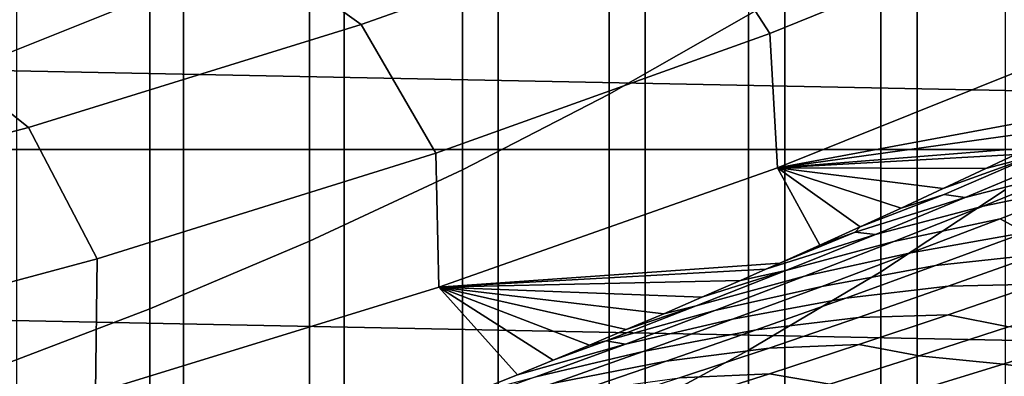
# Model space of a CAD drawing. Header units: metres. Extents: x -32 to 117, y -314 to 32.
# Tile 116 of 256: x 7.33 to 10.44, y -26.47 to -25.34. Entities that reach past the tile are written whole.
import ezdxf

# ---------------------------------------------------------------- set-up
doc = ezdxf.new("R2010")
doc.units = ezdxf.units.M
doc.layers.add('solid_24_501_064_XXX', color=7, linetype='CONTINUOUS')

msp = doc.modelspace()

# ---------------------------------------------------------------- linework, layer by layer
at = {"layer": 'solid_24_501_064_XXX'}
for points in [[(7.323161, -229.7043, 339.671234), (7.849457, -229.876083, 339.334106), (7.849457, -19.86585, 232.328552), (7.323161, -19.694069, 232.66568)], [(7.849457, -229.876083, 339.334106), (8.356239, -230.05957, 338.973999), (8.356239, -20.049328, 231.968445), (7.849457, -19.86585, 232.328552)], [(8.356239, -230.05957, 338.973999), (8.842246, -230.254288, 338.591858), (8.842246, -20.244045, 231.586288), (8.356239, -20.049328, 231.968445)], [(8.842246, -230.254288, 338.591858), (9.306269, -230.459763, 338.188599), (9.306269, -20.44952, 231.183029), (8.842246, -20.244045, 231.586288)], [(9.306269, -230.459763, 338.188599), (9.747155, -230.675476, 337.765228), (9.747155, -20.665239, 230.759659), (9.306269, -20.44952, 231.183029)], [(9.747155, -230.675476, 337.765228), (10.163809, -230.900909, 337.322784), (10.163809, -20.890667, 230.31723), (9.747155, -20.665239, 230.759659)], [(10.163809, -230.900909, 337.322784), (10.555194, -231.135483, 336.862396), (10.555194, -21.125244, 229.856842), (10.163809, -20.890667, 230.31723)], [(7.744091, -25.266291, 211.369995), (7.222413, -25.476089, 211.06839), (7.222413, -24.522402, 210.380386), (7.744091, -24.302353, 210.674606)], [(9.632364, -25.325191, 213.469589), (9.192389, -25.575872, 213.08136), (9.192389, -24.552902, 212.395599), (9.632364, -24.289019, 212.774963)], [(9.192389, -25.575872, 213.08136), (8.730267, -25.814543, 212.711746), (8.730267, -24.80414, 212.034409), (9.192389, -24.552902, 212.395599)], [(10.736123, -24.963253, 77.737923), (10.464158, -24.580288, 84.956604), (9.44511, -24.98958, 84.956604), (9.699156, -25.384142, 77.737923)], [(9.44511, -24.98958, 84.956604), (8.905739, -24.641964, 92.171654), (7.893217, -24.984711, 92.171654), (8.410103, -25.356644, 84.956604)], [(8.730267, -25.814543, 212.711746), (8.247112, -26.040623, 212.361618), (8.247112, -25.042128, 211.692261), (8.730267, -24.80414, 212.034409)], [(10.441698, -25.878487, 214.974533), (10.049136, -26.136662, 214.542816), (10.049136, -25.063101, 213.875473), (10.441698, -24.790234, 214.29805)], [(19.827477, -25.751131, -303.5), (-19.827477, -25.751131, -303.5), (-20.835405, -24.942644, -303.5)], [(20.835405, -24.942644, -303.5), (19.827477, -25.751131, -303.5), (-20.835405, -24.942644, -303.5)], [(9.723477, -25.808132, 70.516006), (10.775363, -25.386951, 70.516006), (10.736123, -24.963253, 77.737923), (9.699156, -25.384142, 77.737923)], [(8.410103, -25.356644, 84.956604), (7.893217, -24.984711, 92.171654), (6.867557, -25.285872, 92.171654), (7.360884, -25.680861, 84.956604)], [(9.699156, -25.384142, 77.737923), (9.44511, -24.98958, 84.956604), (8.410103, -25.356644, 84.956604), (8.645739, -25.761978, 77.737923)], [(8.247112, -26.040623, 212.361618), (7.744091, -26.253571, 212.031845), (7.744091, -25.266291, 211.369995), (8.247112, -25.042128, 211.692261)], [(10.049136, -26.136662, 214.542816), (9.632364, -26.38464, 214.128159), (9.632364, -25.325191, 213.469589), (10.049136, -25.063101, 213.875473)], [(7.744091, -26.253571, 212.031845), (7.222413, -26.452875, 211.72319), (7.222413, -25.476089, 211.06839), (7.744091, -25.266291, 211.369995)], [(7.360884, -25.680861, 84.956604), (6.867557, -25.285872, 92.171654), (5.830467, -25.544947, 92.171654), (6.299227, -25.961681, 84.956604)], [(9.632364, -26.38464, 214.128159), (9.192389, -26.621822, 213.731537), (9.192389, -25.575872, 213.08136), (9.632364, -25.325191, 213.469589)], [(8.645739, -25.761978, 77.737923), (8.410103, -25.356644, 84.956604), (7.360884, -25.680861, 84.956604), (7.577657, -26.096119, 77.737923)], [(8.65518, -26.185751, 70.516006), (9.723477, -25.808132, 70.516006), (9.699156, -25.384142, 77.737923), (8.645739, -25.761978, 77.737923)], [(10.936424, -25.539013, 66.474014), (10.775363, -25.386951, 70.516006), (9.723477, -25.808132, 70.516006), (10.794199, -25.610016, 66.271309)], [(9.192389, -26.621822, 213.731537), (8.730267, -26.847639, 213.353943), (8.730267, -25.814543, 212.711746), (9.192389, -25.575872, 213.08136)], [(10.654176, -25.678936, 66.071342), (10.794199, -25.610016, 66.271309), (9.723477, -25.808132, 70.516006)], [(10.529066, -25.771824, 65.39093), (10.808949, -25.648829, 65.624916), (10.473834, -25.766273, 65.813332), (10.380117, -25.811026, 65.679092)], [(7.577657, -26.096119, 77.737923), (7.360884, -25.680861, 84.956604), (6.299227, -25.961681, 84.956604), (6.496723, -26.385998, 77.737923)], [(10.5162, -25.745899, 65.873978), (10.654176, -25.678936, 66.071342), (9.723477, -25.808132, 70.516006)], [(10.935431, -25.699362, 64.784859), (10.597277, -25.784763, 64.976059), (10.315062, -25.902794, 64.738777), (10.65403, -25.815302, 64.549088)], [(18.788132, -26.518974, -303.5), (-18.788132, -26.518974, -303.5), (-19.827477, -25.751131, -303.5)], [(19.827477, -25.751131, -303.5), (18.788132, -26.518974, -303.5), (-19.827477, -25.751131, -303.5)], [(7.572272, -26.519171, 70.516006), (8.65518, -26.185751, 70.516006), (8.645739, -25.761978, 77.737923), (7.577657, -26.096119, 77.737923)], [(10.473834, -25.766273, 65.813332), (10.5162, -25.745899, 65.873978), (9.723477, -25.808132, 70.516006)], [(10.380117, -25.811026, 65.679092), (10.473834, -25.766273, 65.813332), (9.723477, -25.808132, 70.516006)], [(10.248797, -25.892826, 65.155457), (10.529066, -25.771824, 65.39093), (10.24594, -25.874352, 65.486687), (10.114044, -25.935764, 65.297012)], [(10.529066, -25.771824, 65.39093), (10.380117, -25.811026, 65.679092), (10.24594, -25.874352, 65.486687)], [(10.315062, -25.902794, 64.738777), (10.597277, -25.784763, 64.976059), (10.529066, -25.771824, 65.39093), (10.248797, -25.892826, 65.155457)], [(10.987877, -25.747896, 64.352852), (10.65403, -25.815302, 64.549088), (10.372352, -25.92922, 64.311897), (10.706928, -25.85972, 64.116951)], [(8.730267, -26.847639, 213.353943), (8.247112, -27.061546, 212.996246), (8.247112, -26.040623, 212.361618), (8.730267, -25.814543, 212.711746)], [(9.856698, -26.053215, 64.925476), (9.723477, -25.808132, 70.516006), (8.65518, -26.185751, 70.516006), (9.730994, -26.109451, 64.743362)], [(10.24594, -25.874352, 65.486687), (10.380117, -25.811026, 65.679092), (9.723477, -25.808132, 70.516006)], [(10.114044, -25.935764, 65.297012), (10.24594, -25.874352, 65.486687), (9.723477, -25.808132, 70.516006)], [(9.984339, -25.995352, 65.109985), (10.114044, -25.935764, 65.297012), (9.723477, -25.808132, 70.516006)], [(9.856698, -26.053215, 64.925476), (9.984339, -25.995352, 65.109985), (9.723477, -25.808132, 70.516006)], [(10.65403, -25.815302, 64.549088), (10.315062, -25.902794, 64.738777), (10.032537, -26.018805, 64.499992), (10.372352, -25.92922, 64.311897)], [(10.706928, -25.85972, 64.116951), (10.372352, -25.92922, 64.311897), (10.090429, -26.041126, 64.073242), (10.425771, -25.969526, 63.879681)], [(10.504683, -26.012352, 63.467571), (10.787545, -25.9056, 63.706848), (10.706928, -25.85972, 64.116951), (10.425771, -25.969526, 63.879681)], [(10.315062, -25.902794, 64.738777), (10.248797, -25.892826, 65.155457), (9.984339, -25.995352, 65.109985), (9.968165, -26.011841, 64.918457)], [(10.248797, -25.892826, 65.155457), (10.114044, -25.935764, 65.297012), (9.984339, -25.995352, 65.109985)], [(10.441698, -26.989361, 215.613174), (10.049136, -27.232536, 215.172852), (10.049136, -26.136662, 214.542816), (10.441698, -25.878487, 214.974533)], [(10.372352, -25.92922, 64.311897), (10.032537, -26.018805, 64.499992), (9.749737, -26.132809, 64.259651), (10.090429, -26.041126, 64.073242)], [(10.032537, -26.018805, 64.499992), (10.315062, -25.902794, 64.738777), (9.968165, -26.011841, 64.918457)], [(10.425771, -25.969526, 63.879681), (10.090429, -26.041126, 64.073242), (9.808306, -26.151033, 63.83305), (10.144446, -26.077322, 63.640968)], [(10.504683, -26.012352, 63.467571), (10.425771, -25.969526, 63.879681), (10.144446, -26.077322, 63.640968)], [(10.826013, -25.97949, 63.26041), (10.504683, -26.012352, 63.467571), (10.221733, -26.117062, 63.226864), (10.543662, -26.08205, 63.020645)], [(9.749737, -26.132809, 64.259651), (10.032537, -26.018805, 64.499992), (9.687028, -26.128944, 64.679581), (9.607095, -26.164154, 64.56353)], [(10.032537, -26.018805, 64.499992), (9.968165, -26.011841, 64.918457), (9.730994, -26.109451, 64.743362), (9.687028, -26.128944, 64.679581)], [(9.968165, -26.011841, 64.918457), (9.856698, -26.053215, 64.925476), (9.730994, -26.109451, 64.743362)], [(9.968165, -26.011841, 64.918457), (9.984339, -25.995352, 65.109985), (9.856698, -26.053215, 64.925476)], [(10.504683, -26.012352, 63.467571), (10.144446, -26.077322, 63.640968), (9.863002, -26.183121, 63.400742), (10.221733, -26.117062, 63.226864)], [(8.247112, -27.061546, 212.996246), (7.744091, -27.263027, 212.659332), (7.744091, -26.253571, 212.031845), (8.247112, -26.040623, 212.361618)], [(10.090429, -26.041126, 64.073242), (9.749737, -26.132809, 64.259651), (9.466699, -26.244818, 64.017654), (9.808306, -26.151033, 63.83305)], [(10.144446, -26.077322, 63.640968), (9.808306, -26.151033, 63.83305), (9.526024, -26.258949, 63.591236), (9.863002, -26.183121, 63.400742)], [(10.543662, -26.08205, 63.020645), (10.221733, -26.117062, 63.226864), (9.938748, -26.219742, 62.984653), (10.26132, -26.182566, 62.779476)], [(10.826035, -26.07807, 62.780903), (10.543662, -26.08205, 63.020645), (10.26132, -26.182566, 62.779476), (10.543957, -26.176277, 62.540081)], [(6.476583, -26.807827, 70.516006), (7.572272, -26.519171, 70.516006), (7.577657, -26.096119, 77.737923), (6.496723, -26.385998, 77.737923)], [(9.687028, -26.128944, 64.679581), (9.730994, -26.109451, 64.743362), (8.65518, -26.185751, 70.516006)], [(10.221733, -26.117062, 63.226864), (9.863002, -26.183121, 63.400742), (9.581485, -26.286932, 63.158924), (9.938748, -26.219742, 62.984653)], [(9.607095, -26.164154, 64.56353), (9.687028, -26.128944, 64.679581), (8.65518, -26.185751, 70.516006)], [(9.466699, -26.244818, 64.017654), (9.749737, -26.132809, 64.259651), (9.484885, -26.217405, 64.385857), (9.364647, -26.269133, 64.210571)], [(9.749737, -26.132809, 64.259651), (9.607095, -26.164154, 64.56353), (9.484885, -26.217405, 64.385857)], [(10.049136, -27.232536, 215.172852), (9.632364, -27.466108, 214.749908), (9.632364, -26.38464, 214.128159), (10.049136, -26.136662, 214.542816)], [(9.484885, -26.217405, 64.385857), (9.607095, -26.164154, 64.56353), (8.65518, -26.185751, 70.516006)], [(9.808306, -26.151033, 63.83305), (9.466699, -26.244818, 64.017654), (9.183462, -26.354843, 63.773933), (9.526024, -26.258949, 63.591236)], [(10.543957, -26.176277, 62.540081), (10.26132, -26.182566, 62.779476), (9.979045, -26.281044, 62.536846), (10.262002, -26.272429, 62.297882)], [(10.452576, -26.310455, 61.98003), (10.734962, -26.21702, 62.223091), (10.543957, -26.176277, 62.540081), (10.262002, -26.272429, 62.297882)], [(8.902952, -26.461679, 63.532578), (8.65518, -26.185751, 70.516006), (7.572272, -26.519171, 70.516006), (8.739182, -26.527676, 63.29047)], [(9.364647, -26.269133, 64.210571), (9.484885, -26.217405, 64.385857), (8.65518, -26.185751, 70.516006)], [(9.246447, -26.319342, 64.03772), (9.364647, -26.269133, 64.210571), (8.65518, -26.185751, 70.516006)], [(9.130174, -26.368118, 63.867176), (9.246447, -26.319342, 64.03772), (8.65518, -26.185751, 70.516006)], [(9.015713, -26.415539, 63.698833), (9.130174, -26.368118, 63.867176), (8.65518, -26.185751, 70.516006)], [(8.902952, -26.461679, 63.532578), (9.015713, -26.415539, 63.698833), (8.65518, -26.185751, 70.516006)], [(9.863002, -26.183121, 63.400742), (9.526024, -26.258949, 63.591236), (9.243625, -26.364885, 63.347725), (9.581485, -26.286932, 63.158924)], [(10.26132, -26.182566, 62.779476), (9.938748, -26.219742, 62.984653), (9.65578, -26.320398, 62.740875), (9.979045, -26.281044, 62.536846)], [(9.938748, -26.219742, 62.984653), (9.581485, -26.286932, 63.158924), (9.29994, -26.388763, 62.915447), (9.65578, -26.320398, 62.740875)], [(7.744091, -27.263027, 212.659332), (7.222413, -27.451599, 212.344009), (7.222413, -26.452875, 211.72319), (7.744091, -26.253571, 212.031845)], [(9.183462, -26.354843, 63.773933), (9.466699, -26.244818, 64.017654), (9.246447, -26.319342, 64.03772), (9.130174, -26.368118, 63.867176)], [(9.243625, -26.364885, 63.347725), (9.526024, -26.258949, 63.591236), (9.183462, -26.354843, 63.773933)], [(9.466699, -26.244818, 64.017654), (9.364647, -26.269133, 64.210571), (9.246447, -26.319342, 64.03772)], [(10.262002, -26.272429, 62.297882), (9.979045, -26.281044, 62.536846), (9.696889, -26.377495, 62.292679), (9.980228, -26.366533, 62.054245)], [(10.170457, -26.401812, 61.7356), (10.452576, -26.310455, 61.98003), (10.262002, -26.272429, 62.297882), (9.980228, -26.366533, 62.054245)], [(9.581485, -26.286932, 63.158924), (9.243625, -26.364885, 63.347725), (8.961149, -26.468849, 63.102432), (9.29994, -26.388763, 62.915447)], [(9.979045, -26.281044, 62.536846), (9.65578, -26.320398, 62.740875), (9.372879, -26.419039, 62.495453), (9.696889, -26.377495, 62.292679)], [(9.65578, -26.320398, 62.740875), (9.29994, -26.388763, 62.915447), (9.018414, -26.488621, 62.670231), (9.372879, -26.419039, 62.495453)], [(10.435531, -26.428198, 61.483437), (10.717414, -26.339249, 61.727867), (10.452576, -26.310455, 61.98003), (10.170457, -26.401812, 61.7356)], [(9.243625, -26.364885, 63.347725), (8.902952, -26.461679, 63.532578), (8.739182, -26.527676, 63.29047), (8.961149, -26.468849, 63.102432)], [(9.243625, -26.364885, 63.347725), (9.183462, -26.354843, 63.773933), (9.015713, -26.415539, 63.698833), (8.902952, -26.461679, 63.532578)], [(9.183462, -26.354843, 63.773933), (9.130174, -26.368118, 63.867176), (9.015713, -26.415539, 63.698833)], [(10.999355, -26.378233, 61.492996), (10.717414, -26.339249, 61.727867), (10.435531, -26.428198, 61.483437), (10.71783, -26.464882, 61.248623)], [(9.29994, -26.388763, 62.915447), (8.961149, -26.468849, 63.102432), (8.67864, -26.570847, 62.855282), (9.018414, -26.488621, 62.670231)], [(9.696889, -26.377495, 62.292679), (9.372879, -26.419039, 62.495453), (9.090095, -26.515671, 62.248322), (9.414909, -26.471922, 62.046917)], [(9.632364, -27.466108, 214.749908), (9.192389, -27.689512, 214.345367), (9.192389, -26.621822, 213.731537), (9.632364, -26.38464, 214.128159)], [(9.980228, -26.366533, 62.054245), (9.696889, -26.377495, 62.292679), (9.414909, -26.471922, 62.046917), (9.698698, -26.458599, 61.809116)], [(9.888671, -26.491096, 61.48975), (10.170457, -26.401812, 61.7356), (9.980228, -26.366533, 62.054245), (9.698698, -26.458599, 61.809116)], [(10.140732, -27.034281, 27.139278), (11.24181, -26.595272, 27.139278), (11.536935, -26.38076, 34.372093), (10.437512, -26.834747, 34.372093)], [(10.437512, -26.834747, 34.372093), (11.536935, -26.38076, 34.372093), (10.582417, -26.668823, 40.065948), (10.44027, -26.720291, 40.266796)], [(9.372879, -26.419039, 62.495453), (9.018414, -26.488621, 62.670231), (8.736949, -26.58651, 62.423203), (9.090095, -26.515671, 62.248322)], [(10.154057, -26.515055, 61.237686), (10.435531, -26.428198, 61.483437), (10.170457, -26.401812, 61.7356), (9.888671, -26.491096, 61.48975)], [(10.71783, -26.464882, 61.248623), (10.435531, -26.428198, 61.483437), (10.154057, -26.515055, 61.237686), (10.436783, -26.549414, 61.003029)], [(9.698698, -26.458599, 61.809116), (9.414909, -26.471922, 62.046917), (9.133159, -26.564333, 61.799496), (9.417468, -26.548628, 61.562428)], [(9.607283, -26.578318, 61.24242), (9.888671, -26.491096, 61.48975), (9.698698, -26.458599, 61.809116), (9.417468, -26.548628, 61.562428)], [(11.00115, -26.516815, 61.017956), (10.71783, -26.464882, 61.248623), (10.436783, -26.549414, 61.003029), (10.720533, -26.599058, 60.772381)]]:
    msp.add_3dface(points, dxfattribs=at)

doc.saveas('drawing.dxf')
